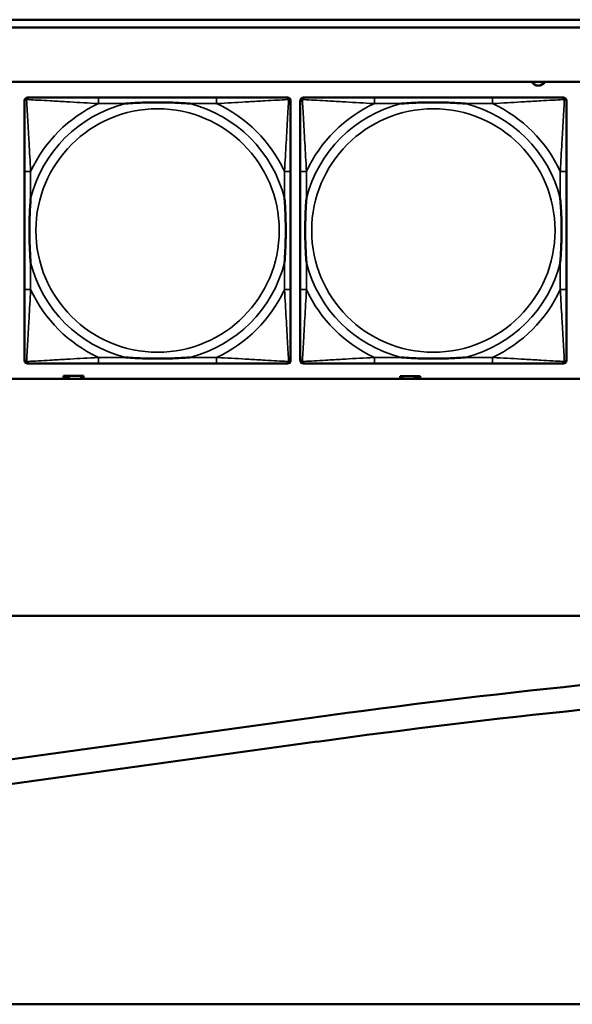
# Model space of a CAD drawing. Header units: inches. Extents: x 1.4 to 53.9, y 1.3 to 58.
# Tile 124 of 227: x 32.2 to 33.7, y 36.4 to 38.9. Entities that reach past the tile are written whole.
import ezdxf

# ---------------------------------------------------------------- set-up
doc = ezdxf.new("R2010")
doc.units = ezdxf.units.IN
doc.header["$MEASUREMENT"] = 0
doc.layers.add('Visible (ANSI)', color=7, linetype='Continuous', lineweight=50)
doc.layers.add('Visible Narrow (ANSI)', color=7, linetype='Continuous', lineweight=35)

msp = doc.modelspace()

# ---------------------------------------------------------------- linework, layer by layer
at = {"layer": 'Visible (ANSI)'}
for p, q in [((28.3757, 38.9161), (36.5227, 38.9161)), ((36.5227, 38.8961), (28.3757, 38.8961)), ((19.4287, 38.7561), (36.5227, 38.7561)), ((32.2586, 38.7158), (32.2625, 38.7158)), ((32.7452, 38.7158), (32.4413, 38.7158)), ((32.9239, 38.7158), (32.9279, 38.7158)), ((32.9686, 38.7158), (32.9725, 38.7158)), ((33.4552, 38.7158), (33.1513, 38.7158)), ((33.6339, 38.7158), (33.6379, 38.7158)), ((32.2507, 38.0386), (32.2507, 38.7079)), ((32.9357, 38.7079), (32.9357, 38.704)), ((32.9607, 38.0386), (32.9607, 38.7079)), ((33.6457, 38.7079), (33.6457, 38.704)), ((32.2507, 38.5253), (32.2507, 38.2213)), ((32.9357, 38.2213), (32.9357, 38.5253)), ((32.9607, 38.5253), (32.9607, 38.2213)), ((33.6457, 38.2213), (33.6457, 38.5253)), ((32.9279, 38.0308), (32.2586, 38.0308)), ((32.4413, 38.0308), (32.7452, 38.0308)), ((32.9357, 38.0426), (32.9357, 38.0386)), ((33.6379, 38.0308), (32.9686, 38.0308)), ((33.1513, 38.0308), (33.4552, 38.0308)), ((33.6457, 38.0426), (33.6457, 38.0386)), ((36.5227, 37.9914), (19.4287, 37.9914)), ((32.3569, 37.9994), (32.3511, 37.9994)), ((32.3511, 37.9994), (32.3511, 37.9914)), ((32.3569, 37.9994), (32.3609, 37.9994)), ((32.3569, 37.9914), (32.3569, 37.9994)), ((32.3609, 37.9914), (32.3609, 37.9994)), ((32.3609, 37.9994), (32.365, 37.9994)), ((32.365, 37.9994), (32.365, 37.9914)), ((32.365, 37.9994), (32.3963, 37.9994)), ((32.3963, 37.9994), (32.3963, 37.9914)), ((32.4021, 37.9994), (32.3963, 37.9994)), ((32.4021, 37.9914), (32.4021, 37.9994)), ((33.2239, 37.9984), (33.2181, 37.9984)), ((33.2181, 37.9984), (33.2181, 37.9914)), ((33.2239, 37.9984), (33.2552, 37.9984)), ((33.2239, 37.9914), (33.2239, 37.9984)), ((33.2552, 37.9914), (33.2552, 37.9984)), ((33.2552, 37.9984), (33.2593, 37.9984)), ((33.2593, 37.9984), (33.2593, 37.9914)), ((33.2593, 37.9984), (33.2633, 37.9984)), ((33.2691, 37.9984), (33.2633, 37.9984)), ((33.2633, 37.9984), (33.2633, 37.9914)), ((33.2691, 37.9914), (33.2691, 37.9984)), ((18.5862, 37.3811), (44.7352, 37.3811)), ((29.3419, 36.6141), (32.9957, 37.1196)), ((33.0044, 37.0573), (29.3505, 36.5518)), ((18.8762, 36.3811), (36.6289, 36.3811))]:
    msp.add_line(p, q, dxfattribs=at)
for centre, radius, start, end in [((33.5731, 38.7649), 0.0185, 208.5495, 331.4505), ((32.2586, 38.7079), 0.00787, 90, 180), ((32.2625, 38.704), 0.0118, 90, 180), ((32.9239, 38.704), 0.0118, 0, 90), ((32.9279, 38.7079), 0.00787, 0, 90), ((32.9686, 38.7079), 0.00787, 90, 180), ((32.9725, 38.704), 0.0118, 90, 180), ((33.6339, 38.704), 0.0118, 0, 90), ((33.6379, 38.7079), 0.00787, 0, 90), ((32.2625, 38.0426), 0.0118, 180, 270), ((32.2586, 38.0386), 0.00787, 180, 270), ((32.9239, 38.0426), 0.0118, 270, 360), ((32.9279, 38.0386), 0.00787, 270, 0), ((32.9725, 38.0426), 0.0118, 180, 270), ((32.9686, 38.0386), 0.00787, 180, 270), ((33.6339, 38.0426), 0.0118, 270, 360), ((33.6379, 38.0386), 0.00787, 270, 0), ((35.7409, 17.2771), 20.0315, 89.9755, 97.87687), ((35.7409, 17.2771), 19.9685, 89.9755, 97.87687)]:
    msp.add_arc(centre, radius, start, end, dxfattribs=at)
for points, knots in [([(32.4413, 38.7158), (32.4377, 38.7158), (32.4341, 38.7158), (32.4305, 38.7158), (32.3973, 38.7158), (32.3636, 38.7158), (32.3327, 38.7158), (32.3058, 38.7158), (32.2802, 38.7158), (32.2668, 38.7158), (32.2652, 38.7158), (32.2637, 38.7158), (32.2625, 38.7158)], [0, 0, 0, 0, 0.0272471, 0.0272471, 0.0272471, 0.2790553, 0.2790553, 0.2790553, 0.4988354, 0.4988354, 0.4988354, 0.5252205, 0.5252205, 0.5252205, 0.5252205]), ([(32.9239, 38.7158), (32.909, 38.7158), (32.8674, 38.7158), (32.8268, 38.7158), (32.8003, 38.7158), (32.7724, 38.7158), (32.7452, 38.7158)], [-0.5252205, -0.5252205, -0.5252205, -0.5252205, -0.20743, -0.20743, -0.20743, 0, 0, 0, 0]), ([(33.1513, 38.7158), (33.1477, 38.7158), (33.1441, 38.7158), (33.1405, 38.7158), (33.1073, 38.7158), (33.0736, 38.7158), (33.0427, 38.7158), (33.0158, 38.7158), (32.9902, 38.7158), (32.9768, 38.7158), (32.9752, 38.7158), (32.9737, 38.7158), (32.9725, 38.7158)], [0, 0, 0, 0, 0.0272471, 0.0272471, 0.0272471, 0.2790553, 0.2790553, 0.2790553, 0.4988354, 0.4988354, 0.4988354, 0.5252205, 0.5252205, 0.5252205, 0.5252205]), ([(33.6339, 38.7158), (33.619, 38.7158), (33.5774, 38.7158), (33.5368, 38.7158), (33.5103, 38.7158), (33.4824, 38.7158), (33.4552, 38.7158)], [-0.5252205, -0.5252205, -0.5252205, -0.5252205, -0.20743, -0.20743, -0.20743, 0, 0, 0, 0]), ([(32.2507, 38.704), (32.2507, 38.6891), (32.2507, 38.6475), (32.2507, 38.6069), (32.2507, 38.5803), (32.2507, 38.5525), (32.2507, 38.5253)], [-0.5252205, -0.5252205, -0.5252205, -0.5252205, -0.20743, -0.20743, -0.20743, 0, 0, 0, 0]), ([(32.5105, 38.7001), (32.5109, 38.7001), (32.5113, 38.7001), (32.5278, 38.7014), (32.5439, 38.7022), (32.5669, 38.7029), (32.5736, 38.7031), (32.5827, 38.7032), (32.5852, 38.7032), (32.5893, 38.7032), (32.5909, 38.7032), (32.594, 38.7032), (32.5955, 38.7032), (32.5991, 38.7032), (32.6012, 38.7032), (32.6073, 38.7032), (32.6115, 38.7031), (32.6212, 38.7029), (32.6268, 38.7027), (32.6466, 38.702), (32.6606, 38.7012), (32.6751, 38.7001), (32.6755, 38.7001), (32.676, 38.7001)], [-0.416114, -0.416114, -0.416114, -0.416114, -0.4127691, -0.4127691, -0.2896446, -0.2896446, -0.2388934, -0.2388934, -0.2201881, -0.2201881, -0.2080204, -0.2080204, -0.196499, -0.196499, -0.1809939, -0.1809939, -0.149741, -0.149741, -0.1073162, -0.1073162, 0, 0, 0.0033356, 0.0033356, 0.0033356, 0.0033356]), ([(32.9357, 38.5253), (32.9357, 38.5288), (32.9357, 38.5324), (32.9357, 38.536), (32.9357, 38.5692), (32.9357, 38.6029), (32.9357, 38.6338), (32.9357, 38.6607), (32.9357, 38.6863), (32.9357, 38.6997), (32.9357, 38.7013), (32.9357, 38.7028), (32.9357, 38.704)], [0, 0, 0, 0, 0.0272471, 0.0272471, 0.0272471, 0.2790553, 0.2790553, 0.2790553, 0.4988354, 0.4988354, 0.4988354, 0.5252205, 0.5252205, 0.5252205, 0.5252205]), ([(32.9607, 38.704), (32.9607, 38.6891), (32.9607, 38.6475), (32.9607, 38.6069), (32.9607, 38.5803), (32.9607, 38.5525), (32.9607, 38.5253)], [-0.5252205, -0.5252205, -0.5252205, -0.5252205, -0.20743, -0.20743, -0.20743, 0, 0, 0, 0]), ([(33.2205, 38.7001), (33.2209, 38.7001), (33.2213, 38.7001), (33.2378, 38.7014), (33.2539, 38.7022), (33.2769, 38.7029), (33.2836, 38.7031), (33.2927, 38.7032), (33.2952, 38.7032), (33.2993, 38.7032), (33.3009, 38.7032), (33.304, 38.7032), (33.3055, 38.7032), (33.3091, 38.7032), (33.3112, 38.7032), (33.3173, 38.7032), (33.3215, 38.7031), (33.3312, 38.7029), (33.3368, 38.7027), (33.3566, 38.702), (33.3706, 38.7012), (33.3851, 38.7001), (33.3855, 38.7001), (33.386, 38.7001)], [-0.416114, -0.416114, -0.416114, -0.416114, -0.4127691, -0.4127691, -0.2896446, -0.2896446, -0.2388934, -0.2388934, -0.2201881, -0.2201881, -0.2080204, -0.2080204, -0.196499, -0.196499, -0.1809939, -0.1809939, -0.149741, -0.149741, -0.1073162, -0.1073162, 0, 0, 0.0033356, 0.0033356, 0.0033356, 0.0033356]), ([(33.6457, 38.5253), (33.6457, 38.5288), (33.6457, 38.5324), (33.6457, 38.536), (33.6457, 38.5692), (33.6457, 38.6029), (33.6457, 38.6338), (33.6457, 38.6607), (33.6457, 38.6863), (33.6457, 38.6997), (33.6457, 38.7013), (33.6457, 38.7028), (33.6457, 38.704)], [0, 0, 0, 0, 0.0272471, 0.0272471, 0.0272471, 0.2790553, 0.2790553, 0.2790553, 0.4988354, 0.4988354, 0.4988354, 0.5252205, 0.5252205, 0.5252205, 0.5252205]), ([(32.2664, 38.2906), (32.2664, 38.291), (32.2664, 38.2914), (32.2651, 38.3079), (32.2643, 38.324), (32.2636, 38.3469), (32.2634, 38.3536), (32.2633, 38.3628), (32.2633, 38.3653), (32.2633, 38.3694), (32.2633, 38.371), (32.2633, 38.3741), (32.2633, 38.3756), (32.2633, 38.3792), (32.2633, 38.3812), (32.2634, 38.3874), (32.2634, 38.3916), (32.2636, 38.4013), (32.2638, 38.4069), (32.2645, 38.4267), (32.2653, 38.4407), (32.2664, 38.4552), (32.2664, 38.4556), (32.2664, 38.456)], [-0.416114, -0.416114, -0.416114, -0.416114, -0.4127691, -0.4127691, -0.2896446, -0.2896446, -0.2388934, -0.2388934, -0.2201881, -0.2201881, -0.2080204, -0.2080204, -0.196499, -0.196499, -0.1809939, -0.1809939, -0.149741, -0.149741, -0.1073162, -0.1073162, 0, 0, 0.0033356, 0.0033356, 0.0033356, 0.0033356]), ([(32.92, 38.456), (32.92, 38.4556), (32.92, 38.4552), (32.9213, 38.4387), (32.9222, 38.4226), (32.9229, 38.3997), (32.923, 38.393), (32.9231, 38.3838), (32.9231, 38.3813), (32.9232, 38.3772), (32.9232, 38.3756), (32.9232, 38.3725), (32.9232, 38.371), (32.9231, 38.3674), (32.9231, 38.3653), (32.9231, 38.3592), (32.923, 38.355), (32.9228, 38.3453), (32.9226, 38.3397), (32.9219, 38.3199), (32.9211, 38.3059), (32.92, 38.2914), (32.92, 38.291), (32.92, 38.2906)], [-0.416114, -0.416114, -0.416114, -0.416114, -0.4127691, -0.4127691, -0.2896446, -0.2896446, -0.2388934, -0.2388934, -0.2201881, -0.2201881, -0.2080204, -0.2080204, -0.196499, -0.196499, -0.1809939, -0.1809939, -0.149741, -0.149741, -0.1073162, -0.1073162, 0, 0, 0.0033356, 0.0033356, 0.0033356, 0.0033356]), ([(32.9764, 38.2906), (32.9764, 38.291), (32.9764, 38.2914), (32.9751, 38.3079), (32.9743, 38.324), (32.9736, 38.3469), (32.9734, 38.3536), (32.9733, 38.3628), (32.9733, 38.3653), (32.9733, 38.3694), (32.9733, 38.371), (32.9733, 38.3741), (32.9733, 38.3756), (32.9733, 38.3792), (32.9733, 38.3812), (32.9734, 38.3874), (32.9734, 38.3916), (32.9736, 38.4013), (32.9738, 38.4069), (32.9745, 38.4267), (32.9753, 38.4407), (32.9764, 38.4552), (32.9764, 38.4556), (32.9764, 38.456)], [-0.416114, -0.416114, -0.416114, -0.416114, -0.4127691, -0.4127691, -0.2896446, -0.2896446, -0.2388934, -0.2388934, -0.2201881, -0.2201881, -0.2080204, -0.2080204, -0.196499, -0.196499, -0.1809939, -0.1809939, -0.149741, -0.149741, -0.1073162, -0.1073162, 0, 0, 0.0033356, 0.0033356, 0.0033356, 0.0033356]), ([(33.63, 38.456), (33.63, 38.4556), (33.63, 38.4552), (33.6313, 38.4387), (33.6322, 38.4226), (33.6329, 38.3997), (33.633, 38.393), (33.6331, 38.3838), (33.6331, 38.3813), (33.6332, 38.3772), (33.6332, 38.3756), (33.6332, 38.3725), (33.6332, 38.371), (33.6331, 38.3674), (33.6331, 38.3653), (33.6331, 38.3592), (33.633, 38.355), (33.6328, 38.3453), (33.6326, 38.3397), (33.6319, 38.3199), (33.6311, 38.3059), (33.63, 38.2914), (33.63, 38.291), (33.63, 38.2906)], [-0.416114, -0.416114, -0.416114, -0.416114, -0.4127691, -0.4127691, -0.2896446, -0.2896446, -0.2388934, -0.2388934, -0.2201881, -0.2201881, -0.2080204, -0.2080204, -0.196499, -0.196499, -0.1809939, -0.1809939, -0.149741, -0.149741, -0.1073162, -0.1073162, 0, 0, 0.0033356, 0.0033356, 0.0033356, 0.0033356]), ([(32.2507, 38.2213), (32.2507, 38.1941), (32.2507, 38.1663), (32.2507, 38.1397), (32.2507, 38.0991), (32.2507, 38.0575), (32.2507, 38.0426)], [3.9382945, 3.9382945, 3.9382945, 3.9382945, 4.1457245, 4.1457245, 4.1457245, 4.463515, 4.463515, 4.463515, 4.463515]), ([(32.9357, 38.0426), (32.9357, 38.0575), (32.9357, 38.0991), (32.9357, 38.1397), (32.9357, 38.1663), (32.9357, 38.1941), (32.9357, 38.2213)], [-0.5252205, -0.5252205, -0.5252205, -0.5252205, -0.20743, -0.20743, -0.20743, 0, 0, 0, 0]), ([(32.9607, 38.2213), (32.9607, 38.1941), (32.9607, 38.1663), (32.9607, 38.1397), (32.9607, 38.0991), (32.9607, 38.0575), (32.9607, 38.0426)], [3.9382945, 3.9382945, 3.9382945, 3.9382945, 4.1457245, 4.1457245, 4.1457245, 4.463515, 4.463515, 4.463515, 4.463515]), ([(33.6457, 38.0426), (33.6457, 38.0575), (33.6457, 38.0991), (33.6457, 38.1397), (33.6457, 38.1663), (33.6457, 38.1941), (33.6457, 38.2213)], [-0.5252205, -0.5252205, -0.5252205, -0.5252205, -0.20743, -0.20743, -0.20743, 0, 0, 0, 0]), ([(32.2625, 38.0308), (32.2774, 38.0308), (32.319, 38.0308), (32.3596, 38.0308), (32.3862, 38.0308), (32.414, 38.0308), (32.4413, 38.0308)], [-0.5252205, -0.5252205, -0.5252205, -0.5252205, -0.20743, -0.20743, -0.20743, 0, 0, 0, 0]), ([(32.676, 38.0465), (32.6755, 38.0465), (32.6751, 38.0465), (32.6606, 38.0454), (32.6466, 38.0446), (32.6268, 38.0439), (32.6212, 38.0437), (32.6115, 38.0435), (32.6073, 38.0434), (32.6012, 38.0434), (32.5991, 38.0434), (32.5955, 38.0434), (32.594, 38.0434), (32.5909, 38.0434), (32.5893, 38.0434), (32.5852, 38.0434), (32.5827, 38.0434), (32.5736, 38.0435), (32.5669, 38.0437), (32.5439, 38.0444), (32.5278, 38.0452), (32.5113, 38.0465), (32.5109, 38.0465), (32.5105, 38.0465)], [-0.4149464, -0.4149464, -0.4149464, -0.4149464, -0.41162, -0.41162, -0.3046026, -0.3046026, -0.2622958, -0.2622958, -0.23113, -0.23113, -0.215668, -0.215668, -0.2041787, -0.2041787, -0.1920448, -0.1920448, -0.1733916, -0.1733916, -0.1227817, -0.1227817, 0, 0, 0.0033356, 0.0033356, 0.0033356, 0.0033356]), ([(32.7452, 38.0308), (32.7724, 38.0308), (32.8003, 38.0308), (32.8268, 38.0308), (32.8674, 38.0308), (32.909, 38.0308), (32.9239, 38.0308)], [3.9382945, 3.9382945, 3.9382945, 3.9382945, 4.1457245, 4.1457245, 4.1457245, 4.463515, 4.463515, 4.463515, 4.463515]), ([(32.9725, 38.0308), (32.9874, 38.0308), (33.029, 38.0308), (33.0696, 38.0308), (33.0962, 38.0308), (33.124, 38.0308), (33.1513, 38.0308)], [-0.5252205, -0.5252205, -0.5252205, -0.5252205, -0.20743, -0.20743, -0.20743, 0, 0, 0, 0]), ([(33.386, 38.0465), (33.3855, 38.0465), (33.3851, 38.0465), (33.3706, 38.0454), (33.3566, 38.0446), (33.3368, 38.0439), (33.3312, 38.0437), (33.3215, 38.0435), (33.3173, 38.0434), (33.3112, 38.0434), (33.3091, 38.0434), (33.3055, 38.0434), (33.304, 38.0434), (33.3009, 38.0434), (33.2993, 38.0434), (33.2952, 38.0434), (33.2927, 38.0434), (33.2836, 38.0435), (33.2769, 38.0437), (33.2539, 38.0444), (33.2378, 38.0452), (33.2213, 38.0465), (33.2209, 38.0465), (33.2205, 38.0465)], [-0.4149464, -0.4149464, -0.4149464, -0.4149464, -0.41162, -0.41162, -0.3046026, -0.3046026, -0.2622958, -0.2622958, -0.23113, -0.23113, -0.215668, -0.215668, -0.2041787, -0.2041787, -0.1920448, -0.1920448, -0.1733916, -0.1733916, -0.1227817, -0.1227817, 0, 0, 0.0033356, 0.0033356, 0.0033356, 0.0033356]), ([(33.4552, 38.0308), (33.4824, 38.0308), (33.5103, 38.0308), (33.5368, 38.0308), (33.5774, 38.0308), (33.619, 38.0308), (33.6339, 38.0308)], [3.9382945, 3.9382945, 3.9382945, 3.9382945, 4.1457245, 4.1457245, 4.1457245, 4.463515, 4.463515, 4.463515, 4.463515])]:
    msp.add_open_spline(points, degree=3, knots=knots, dxfattribs=at)
at = {"layer": 'Visible Narrow (ANSI)'}
for p, q in [((32.4413, 38.7158), (32.4413, 38.7001)), ((32.7452, 38.7158), (32.7452, 38.7001)), ((33.1513, 38.7158), (33.1513, 38.7001)), ((33.4552, 38.7158), (33.4552, 38.7001)), ((32.4413, 38.7001), (32.5105, 38.7001)), ((32.676, 38.7001), (32.7452, 38.7001)), ((33.1513, 38.7001), (33.2205, 38.7001)), ((33.386, 38.7001), (33.4552, 38.7001)), ((32.2664, 38.5253), (32.2507, 38.5253)), ((32.2664, 38.456), (32.2664, 38.5253)), ((32.9357, 38.5253), (32.92, 38.5253)), ((32.92, 38.5253), (32.92, 38.456)), ((32.9764, 38.5253), (32.9607, 38.5253)), ((32.9764, 38.456), (32.9764, 38.5253)), ((33.6457, 38.5253), (33.63, 38.5253)), ((33.63, 38.5253), (33.63, 38.456)), ((32.2664, 38.2213), (32.2664, 38.2906)), ((32.92, 38.2906), (32.92, 38.2213)), ((32.9764, 38.2213), (32.9764, 38.2906)), ((33.63, 38.2906), (33.63, 38.2213)), ((32.2664, 38.2213), (32.2507, 38.2213)), ((32.9357, 38.2213), (32.92, 38.2213)), ((32.9764, 38.2213), (32.9607, 38.2213)), ((33.6457, 38.2213), (33.63, 38.2213)), ((32.4413, 38.0465), (32.4413, 38.0308)), ((32.5105, 38.0465), (32.4413, 38.0465)), ((32.7452, 38.0465), (32.676, 38.0465)), ((32.7452, 38.0465), (32.7452, 38.0308)), ((33.1513, 38.0465), (33.1513, 38.0308)), ((33.2205, 38.0465), (33.1513, 38.0465)), ((33.4552, 38.0465), (33.386, 38.0465)), ((33.4552, 38.0465), (33.4552, 38.0308))]:
    msp.add_line(p, q, dxfattribs=at)
for centre in [(32.5932, 38.3733), (33.3032, 38.3733)]:
    msp.add_circle(centre, 0.3133, dxfattribs=at)
for centre, radius, start, end in [((32.5932, 38.3733), 0.3371, 104.2103, 165.7897), ((32.5932, 38.3733), 0.3604, 114.9407, 155.0593), ((32.5932, 38.3733), 0.3371, 14.2103, 75.7897), ((32.5932, 38.3733), 0.3604, 24.9407, 65.0593), ((33.3032, 38.3733), 0.3371, 104.2103, 165.7897), ((33.3032, 38.3733), 0.3604, 114.9407, 155.0593), ((33.3032, 38.3733), 0.3371, 14.2103, 75.7897), ((33.3032, 38.3733), 0.3604, 24.9407, 65.0593), ((32.5932, 38.3733), 0.3371, 194.2103, 255.7897), ((32.5932, 38.3733), 0.3371, 284.2103, 345.7897), ((33.3032, 38.3733), 0.3371, 194.2103, 255.7897), ((33.3032, 38.3733), 0.3371, 284.2103, 345.7897), ((32.5932, 38.3733), 0.3604, 204.9407, 245.0593), ((32.5932, 38.3733), 0.3604, 294.9407, 335.0593), ((33.3032, 38.3733), 0.3604, 204.9407, 245.0593), ((33.3032, 38.3733), 0.3604, 294.9407, 335.0593)]:
    msp.add_arc(centre, radius, start, end, dxfattribs=at)
for points, knots in [([(32.2507, 38.704), (32.2507, 38.7046), (32.2508, 38.7052), (32.251, 38.7062), (32.2512, 38.7066), (32.2515, 38.7073), (32.2517, 38.7075), (32.2519, 38.7079), (32.252, 38.708), (32.2524, 38.7084), (32.2526, 38.7087), (32.2533, 38.7093), (32.2538, 38.7096), (32.2549, 38.7101), (32.2554, 38.7104), (32.256, 38.7105)], [-0.02627331, -0.02627331, -0.02627331, -0.02627331, -0.02158775, -0.02158775, -0.01736415, -0.01736415, -0.0147244, -0.0147244, -0.01307456, -0.01307456, -0.00977487, -0.00977487, -0.00449537, -0.00449537, 0.00012419, 0.00012419, 0.00012419, 0.00012419]), ([(32.256, 38.7105), (32.2562, 38.7111), (32.2564, 38.7117), (32.2569, 38.7127), (32.2572, 38.7132), (32.2579, 38.7139), (32.2581, 38.7142), (32.2585, 38.7145), (32.2586, 38.7146), (32.259, 38.7149), (32.2593, 38.715), (32.2599, 38.7153), (32.2604, 38.7155), (32.2613, 38.7157), (32.2619, 38.7158), (32.2625, 38.7158)], [-0.00012419, -0.00012419, -0.00012419, -0.00012419, 0.00449537, 0.00449537, 0.00977487, 0.00977487, 0.01307456, 0.01307456, 0.0147244, 0.0147244, 0.01736415, 0.01736415, 0.02158775, 0.02158775, 0.02627331, 0.02627331, 0.02627331, 0.02627331]), ([(32.2664, 38.5253), (32.2662, 38.529), (32.266, 38.5328), (32.2645, 38.5601), (32.2631, 38.5843), (32.2609, 38.6222), (32.2601, 38.6362), (32.2581, 38.6714), (32.257, 38.6916), (32.2562, 38.707), (32.2561, 38.7088), (32.256, 38.7105)], [0, 0, 0, 0, 0.0278591, 0.0278591, 0.201273, 0.201273, 0.3066357, 0.3066357, 0.475216, 0.475216, 0.5007189, 0.5007189, 0.5007189, 0.5007189]), ([(32.256, 38.7105), (32.2577, 38.7104), (32.2595, 38.7103), (32.2749, 38.7095), (32.2951, 38.7084), (32.3303, 38.7065), (32.3444, 38.7056), (32.3822, 38.7034), (32.4064, 38.702), (32.4337, 38.7005), (32.4375, 38.7003), (32.4413, 38.7001)], [-0.5007189, -0.5007189, -0.5007189, -0.5007189, -0.475216, -0.475216, -0.3066357, -0.3066357, -0.201273, -0.201273, -0.0278591, -0.0278591, 0, 0, 0, 0]), ([(32.7452, 38.7001), (32.7489, 38.7003), (32.7527, 38.7005), (32.7801, 38.702), (32.8042, 38.7034), (32.8421, 38.7056), (32.8561, 38.7065), (32.8914, 38.7084), (32.9115, 38.7095), (32.9269, 38.7103), (32.9287, 38.7104), (32.9304, 38.7105)], [0, 0, 0, 0, 0.0278591, 0.0278591, 0.201273, 0.201273, 0.3066357, 0.3066357, 0.475216, 0.475216, 0.5007189, 0.5007189, 0.5007189, 0.5007189]), ([(32.9304, 38.7105), (32.9304, 38.7088), (32.9303, 38.707), (32.9294, 38.6916), (32.9284, 38.6714), (32.9264, 38.6362), (32.9256, 38.6222), (32.9233, 38.5843), (32.9219, 38.5601), (32.9204, 38.5328), (32.9202, 38.529), (32.92, 38.5253)], [-0.5007189, -0.5007189, -0.5007189, -0.5007189, -0.475216, -0.475216, -0.3066357, -0.3066357, -0.201273, -0.201273, -0.0278591, -0.0278591, 0, 0, 0, 0]), ([(32.9239, 38.7158), (32.9245, 38.7158), (32.9251, 38.7157), (32.9261, 38.7155), (32.9265, 38.7153), (32.9272, 38.715), (32.9274, 38.7149), (32.9278, 38.7146), (32.9279, 38.7145), (32.9283, 38.7142), (32.9286, 38.7139), (32.9292, 38.7132), (32.9295, 38.7127), (32.9301, 38.7117), (32.9303, 38.7111), (32.9304, 38.7105)], [-0.02627331, -0.02627331, -0.02627331, -0.02627331, -0.02158775, -0.02158775, -0.01736415, -0.01736415, -0.0147244, -0.0147244, -0.01307456, -0.01307456, -0.00977487, -0.00977487, -0.00449537, -0.00449537, 0.00012419, 0.00012419, 0.00012419, 0.00012419]), ([(32.9304, 38.7105), (32.931, 38.7104), (32.9316, 38.7101), (32.9326, 38.7096), (32.9331, 38.7093), (32.9338, 38.7087), (32.9341, 38.7084), (32.9344, 38.708), (32.9345, 38.7079), (32.9348, 38.7075), (32.9349, 38.7073), (32.9353, 38.7066), (32.9354, 38.7062), (32.9357, 38.7052), (32.9357, 38.7046), (32.9357, 38.704)], [-0.00012419, -0.00012419, -0.00012419, -0.00012419, 0.00449537, 0.00449537, 0.00977487, 0.00977487, 0.01307456, 0.01307456, 0.0147244, 0.0147244, 0.01736415, 0.01736415, 0.02158775, 0.02158775, 0.02627331, 0.02627331, 0.02627331, 0.02627331]), ([(32.9607, 38.704), (32.9607, 38.7046), (32.9608, 38.7052), (32.961, 38.7062), (32.9612, 38.7066), (32.9615, 38.7073), (32.9617, 38.7075), (32.9619, 38.7079), (32.962, 38.708), (32.9624, 38.7084), (32.9626, 38.7087), (32.9633, 38.7093), (32.9638, 38.7096), (32.9649, 38.7101), (32.9654, 38.7104), (32.966, 38.7105)], [-0.02627331, -0.02627331, -0.02627331, -0.02627331, -0.02158775, -0.02158775, -0.01736415, -0.01736415, -0.0147244, -0.0147244, -0.01307456, -0.01307456, -0.00977487, -0.00977487, -0.00449537, -0.00449537, 0.00012419, 0.00012419, 0.00012419, 0.00012419]), ([(32.966, 38.7105), (32.9662, 38.7111), (32.9664, 38.7117), (32.9669, 38.7127), (32.9672, 38.7132), (32.9679, 38.7139), (32.9681, 38.7142), (32.9685, 38.7145), (32.9686, 38.7146), (32.969, 38.7149), (32.9693, 38.715), (32.9699, 38.7153), (32.9704, 38.7155), (32.9713, 38.7157), (32.9719, 38.7158), (32.9725, 38.7158)], [-0.00012419, -0.00012419, -0.00012419, -0.00012419, 0.00449537, 0.00449537, 0.00977487, 0.00977487, 0.01307456, 0.01307456, 0.0147244, 0.0147244, 0.01736415, 0.01736415, 0.02158775, 0.02158775, 0.02627331, 0.02627331, 0.02627331, 0.02627331]), ([(32.9764, 38.5253), (32.9762, 38.529), (32.976, 38.5328), (32.9745, 38.5601), (32.9731, 38.5843), (32.9709, 38.6222), (32.9701, 38.6362), (32.9681, 38.6714), (32.967, 38.6916), (32.9662, 38.707), (32.9661, 38.7088), (32.966, 38.7105)], [0, 0, 0, 0, 0.0278591, 0.0278591, 0.201273, 0.201273, 0.3066357, 0.3066357, 0.475216, 0.475216, 0.5007189, 0.5007189, 0.5007189, 0.5007189]), ([(32.966, 38.7105), (32.9677, 38.7104), (32.9695, 38.7103), (32.9849, 38.7095), (33.0051, 38.7084), (33.0403, 38.7065), (33.0544, 38.7056), (33.0922, 38.7034), (33.1164, 38.702), (33.1437, 38.7005), (33.1475, 38.7003), (33.1513, 38.7001)], [-0.5007189, -0.5007189, -0.5007189, -0.5007189, -0.475216, -0.475216, -0.3066357, -0.3066357, -0.201273, -0.201273, -0.0278591, -0.0278591, 0, 0, 0, 0]), ([(33.4552, 38.7001), (33.4589, 38.7003), (33.4627, 38.7005), (33.4901, 38.702), (33.5142, 38.7034), (33.5521, 38.7056), (33.5661, 38.7065), (33.6014, 38.7084), (33.6215, 38.7095), (33.6369, 38.7103), (33.6387, 38.7104), (33.6404, 38.7105)], [0, 0, 0, 0, 0.0278591, 0.0278591, 0.201273, 0.201273, 0.3066357, 0.3066357, 0.475216, 0.475216, 0.5007189, 0.5007189, 0.5007189, 0.5007189]), ([(33.6404, 38.7105), (33.6404, 38.7088), (33.6403, 38.707), (33.6394, 38.6916), (33.6384, 38.6714), (33.6364, 38.6362), (33.6356, 38.6222), (33.6333, 38.5843), (33.6319, 38.5601), (33.6304, 38.5328), (33.6302, 38.529), (33.63, 38.5253)], [-0.5007189, -0.5007189, -0.5007189, -0.5007189, -0.475216, -0.475216, -0.3066357, -0.3066357, -0.201273, -0.201273, -0.0278591, -0.0278591, 0, 0, 0, 0]), ([(33.6339, 38.7158), (33.6345, 38.7158), (33.6351, 38.7157), (33.6361, 38.7155), (33.6365, 38.7153), (33.6372, 38.715), (33.6374, 38.7149), (33.6378, 38.7146), (33.6379, 38.7145), (33.6383, 38.7142), (33.6386, 38.7139), (33.6392, 38.7132), (33.6395, 38.7127), (33.6401, 38.7117), (33.6403, 38.7111), (33.6404, 38.7105)], [-0.02627331, -0.02627331, -0.02627331, -0.02627331, -0.02158775, -0.02158775, -0.01736415, -0.01736415, -0.0147244, -0.0147244, -0.01307456, -0.01307456, -0.00977487, -0.00977487, -0.00449537, -0.00449537, 0.00012419, 0.00012419, 0.00012419, 0.00012419]), ([(33.6404, 38.7105), (33.641, 38.7104), (33.6416, 38.7101), (33.6426, 38.7096), (33.6431, 38.7093), (33.6438, 38.7087), (33.6441, 38.7084), (33.6444, 38.708), (33.6445, 38.7079), (33.6448, 38.7075), (33.6449, 38.7073), (33.6453, 38.7066), (33.6454, 38.7062), (33.6457, 38.7052), (33.6457, 38.7046), (33.6457, 38.704)], [-0.00012419, -0.00012419, -0.00012419, -0.00012419, 0.00449537, 0.00449537, 0.00977487, 0.00977487, 0.01307456, 0.01307456, 0.0147244, 0.0147244, 0.01736415, 0.01736415, 0.02158775, 0.02158775, 0.02627331, 0.02627331, 0.02627331, 0.02627331]), ([(32.256, 38.0361), (32.2561, 38.0378), (32.2562, 38.0396), (32.257, 38.055), (32.2581, 38.0752), (32.2601, 38.1104), (32.2609, 38.1244), (32.2631, 38.1623), (32.2645, 38.1865), (32.266, 38.2138), (32.2662, 38.2176), (32.2664, 38.2213)], [-4.4390134, -4.4390134, -4.4390134, -4.4390134, -4.4135105, -4.4135105, -4.2449302, -4.2449302, -4.1395675, -4.1395675, -3.9661536, -3.9661536, -3.9382945, -3.9382945, -3.9382945, -3.9382945]), ([(32.92, 38.2213), (32.9202, 38.2176), (32.9204, 38.2138), (32.9219, 38.1865), (32.9233, 38.1623), (32.9256, 38.1244), (32.9264, 38.1104), (32.9284, 38.0752), (32.9294, 38.055), (32.9303, 38.0396), (32.9304, 38.0378), (32.9304, 38.0361)], [0, 0, 0, 0, 0.0278591, 0.0278591, 0.201273, 0.201273, 0.3066357, 0.3066357, 0.475216, 0.475216, 0.5007189, 0.5007189, 0.5007189, 0.5007189]), ([(32.966, 38.0361), (32.9661, 38.0378), (32.9662, 38.0396), (32.967, 38.055), (32.9681, 38.0752), (32.9701, 38.1104), (32.9709, 38.1244), (32.9731, 38.1623), (32.9745, 38.1865), (32.976, 38.2138), (32.9762, 38.2176), (32.9764, 38.2213)], [-4.4390134, -4.4390134, -4.4390134, -4.4390134, -4.4135105, -4.4135105, -4.2449302, -4.2449302, -4.1395675, -4.1395675, -3.9661536, -3.9661536, -3.9382945, -3.9382945, -3.9382945, -3.9382945]), ([(33.63, 38.2213), (33.6302, 38.2176), (33.6304, 38.2138), (33.6319, 38.1865), (33.6333, 38.1623), (33.6356, 38.1244), (33.6364, 38.1104), (33.6384, 38.0752), (33.6394, 38.055), (33.6403, 38.0396), (33.6404, 38.0378), (33.6404, 38.0361)], [0, 0, 0, 0, 0.0278591, 0.0278591, 0.201273, 0.201273, 0.3066357, 0.3066357, 0.475216, 0.475216, 0.5007189, 0.5007189, 0.5007189, 0.5007189]), ([(32.256, 38.0361), (32.2554, 38.0362), (32.2549, 38.0365), (32.2538, 38.037), (32.2533, 38.0373), (32.2526, 38.0379), (32.2524, 38.0382), (32.252, 38.0386), (32.2519, 38.0387), (32.2517, 38.0391), (32.2515, 38.0393), (32.2512, 38.04), (32.251, 38.0404), (32.2508, 38.0414), (32.2507, 38.042), (32.2507, 38.0426)], [-0.00012419, -0.00012419, -0.00012419, -0.00012419, 0.00449537, 0.00449537, 0.00977487, 0.00977487, 0.01307456, 0.01307456, 0.0147244, 0.0147244, 0.01736415, 0.01736415, 0.02158775, 0.02158775, 0.02627331, 0.02627331, 0.02627331, 0.02627331]), ([(32.4413, 38.0465), (32.4375, 38.0463), (32.4337, 38.0461), (32.4064, 38.0446), (32.3822, 38.0432), (32.3444, 38.041), (32.3303, 38.0401), (32.2951, 38.0382), (32.2749, 38.0371), (32.2595, 38.0363), (32.2577, 38.0362), (32.256, 38.0361)], [0, 0, 0, 0, 0.0278591, 0.0278591, 0.201273, 0.201273, 0.3066357, 0.3066357, 0.475216, 0.475216, 0.5007189, 0.5007189, 0.5007189, 0.5007189]), ([(32.2625, 38.0308), (32.2619, 38.0308), (32.2613, 38.0309), (32.2604, 38.0311), (32.2599, 38.0313), (32.2593, 38.0316), (32.259, 38.0317), (32.2586, 38.032), (32.2585, 38.0321), (32.2581, 38.0324), (32.2579, 38.0327), (32.2572, 38.0334), (32.2569, 38.0339), (32.2564, 38.0349), (32.2562, 38.0355), (32.256, 38.0361)], [-0.02627331, -0.02627331, -0.02627331, -0.02627331, -0.02158775, -0.02158775, -0.01736415, -0.01736415, -0.0147244, -0.0147244, -0.01307456, -0.01307456, -0.00977487, -0.00977487, -0.00449537, -0.00449537, 0.00012419, 0.00012419, 0.00012419, 0.00012419]), ([(32.9304, 38.0361), (32.9287, 38.0362), (32.9269, 38.0363), (32.9115, 38.0371), (32.8914, 38.0382), (32.8561, 38.0401), (32.8421, 38.041), (32.8042, 38.0432), (32.7801, 38.0446), (32.7527, 38.0461), (32.7489, 38.0463), (32.7452, 38.0465)], [-4.4390134, -4.4390134, -4.4390134, -4.4390134, -4.4135105, -4.4135105, -4.2449302, -4.2449302, -4.1395675, -4.1395675, -3.9661536, -3.9661536, -3.9382945, -3.9382945, -3.9382945, -3.9382945]), ([(32.9304, 38.0361), (32.9303, 38.0355), (32.9301, 38.0349), (32.9295, 38.0339), (32.9292, 38.0334), (32.9286, 38.0327), (32.9283, 38.0324), (32.9279, 38.0321), (32.9278, 38.032), (32.9274, 38.0317), (32.9272, 38.0316), (32.9265, 38.0313), (32.9261, 38.0311), (32.9251, 38.0309), (32.9245, 38.0308), (32.9239, 38.0308)], [-0.00012419, -0.00012419, -0.00012419, -0.00012419, 0.00449537, 0.00449537, 0.00977487, 0.00977487, 0.01307456, 0.01307456, 0.0147244, 0.0147244, 0.01736415, 0.01736415, 0.02158775, 0.02158775, 0.02627331, 0.02627331, 0.02627331, 0.02627331]), ([(32.9357, 38.0426), (32.9357, 38.042), (32.9357, 38.0414), (32.9354, 38.0404), (32.9353, 38.04), (32.9349, 38.0393), (32.9348, 38.0391), (32.9345, 38.0387), (32.9344, 38.0386), (32.9341, 38.0382), (32.9338, 38.0379), (32.9331, 38.0373), (32.9326, 38.037), (32.9316, 38.0365), (32.931, 38.0362), (32.9304, 38.0361)], [-0.02627331, -0.02627331, -0.02627331, -0.02627331, -0.02158775, -0.02158775, -0.01736415, -0.01736415, -0.0147244, -0.0147244, -0.01307456, -0.01307456, -0.00977487, -0.00977487, -0.00449537, -0.00449537, 0.00012419, 0.00012419, 0.00012419, 0.00012419]), ([(32.966, 38.0361), (32.9654, 38.0362), (32.9649, 38.0365), (32.9638, 38.037), (32.9633, 38.0373), (32.9626, 38.0379), (32.9624, 38.0382), (32.962, 38.0386), (32.9619, 38.0387), (32.9617, 38.0391), (32.9615, 38.0393), (32.9612, 38.04), (32.961, 38.0404), (32.9608, 38.0414), (32.9607, 38.042), (32.9607, 38.0426)], [-0.00012419, -0.00012419, -0.00012419, -0.00012419, 0.00449537, 0.00449537, 0.00977487, 0.00977487, 0.01307456, 0.01307456, 0.0147244, 0.0147244, 0.01736415, 0.01736415, 0.02158775, 0.02158775, 0.02627331, 0.02627331, 0.02627331, 0.02627331]), ([(33.1513, 38.0465), (33.1475, 38.0463), (33.1437, 38.0461), (33.1164, 38.0446), (33.0922, 38.0432), (33.0544, 38.041), (33.0403, 38.0401), (33.0051, 38.0382), (32.9849, 38.0371), (32.9695, 38.0363), (32.9677, 38.0362), (32.966, 38.0361)], [0, 0, 0, 0, 0.0278591, 0.0278591, 0.201273, 0.201273, 0.3066357, 0.3066357, 0.475216, 0.475216, 0.5007189, 0.5007189, 0.5007189, 0.5007189]), ([(32.9725, 38.0308), (32.9719, 38.0308), (32.9713, 38.0309), (32.9704, 38.0311), (32.9699, 38.0313), (32.9693, 38.0316), (32.969, 38.0317), (32.9686, 38.032), (32.9685, 38.0321), (32.9681, 38.0324), (32.9679, 38.0327), (32.9672, 38.0334), (32.9669, 38.0339), (32.9664, 38.0349), (32.9662, 38.0355), (32.966, 38.0361)], [-0.02627331, -0.02627331, -0.02627331, -0.02627331, -0.02158775, -0.02158775, -0.01736415, -0.01736415, -0.0147244, -0.0147244, -0.01307456, -0.01307456, -0.00977487, -0.00977487, -0.00449537, -0.00449537, 0.00012419, 0.00012419, 0.00012419, 0.00012419]), ([(33.6404, 38.0361), (33.6387, 38.0362), (33.6369, 38.0363), (33.6215, 38.0371), (33.6014, 38.0382), (33.5661, 38.0401), (33.5521, 38.041), (33.5142, 38.0432), (33.4901, 38.0446), (33.4627, 38.0461), (33.4589, 38.0463), (33.4552, 38.0465)], [-4.4390134, -4.4390134, -4.4390134, -4.4390134, -4.4135105, -4.4135105, -4.2449302, -4.2449302, -4.1395675, -4.1395675, -3.9661536, -3.9661536, -3.9382945, -3.9382945, -3.9382945, -3.9382945]), ([(33.6404, 38.0361), (33.6403, 38.0355), (33.6401, 38.0349), (33.6395, 38.0339), (33.6392, 38.0334), (33.6386, 38.0327), (33.6383, 38.0324), (33.6379, 38.0321), (33.6378, 38.032), (33.6374, 38.0317), (33.6372, 38.0316), (33.6365, 38.0313), (33.6361, 38.0311), (33.6351, 38.0309), (33.6345, 38.0308), (33.6339, 38.0308)], [-0.00012419, -0.00012419, -0.00012419, -0.00012419, 0.00449537, 0.00449537, 0.00977487, 0.00977487, 0.01307456, 0.01307456, 0.0147244, 0.0147244, 0.01736415, 0.01736415, 0.02158775, 0.02158775, 0.02627331, 0.02627331, 0.02627331, 0.02627331]), ([(33.6457, 38.0426), (33.6457, 38.042), (33.6457, 38.0414), (33.6454, 38.0404), (33.6453, 38.04), (33.6449, 38.0393), (33.6448, 38.0391), (33.6445, 38.0387), (33.6444, 38.0386), (33.6441, 38.0382), (33.6438, 38.0379), (33.6431, 38.0373), (33.6426, 38.037), (33.6416, 38.0365), (33.641, 38.0362), (33.6404, 38.0361)], [-0.02627331, -0.02627331, -0.02627331, -0.02627331, -0.02158775, -0.02158775, -0.01736415, -0.01736415, -0.0147244, -0.0147244, -0.01307456, -0.01307456, -0.00977487, -0.00977487, -0.00449537, -0.00449537, 0.00012419, 0.00012419, 0.00012419, 0.00012419])]:
    msp.add_open_spline(points, degree=3, knots=knots, dxfattribs=at)

doc.saveas('drawing.dxf')
